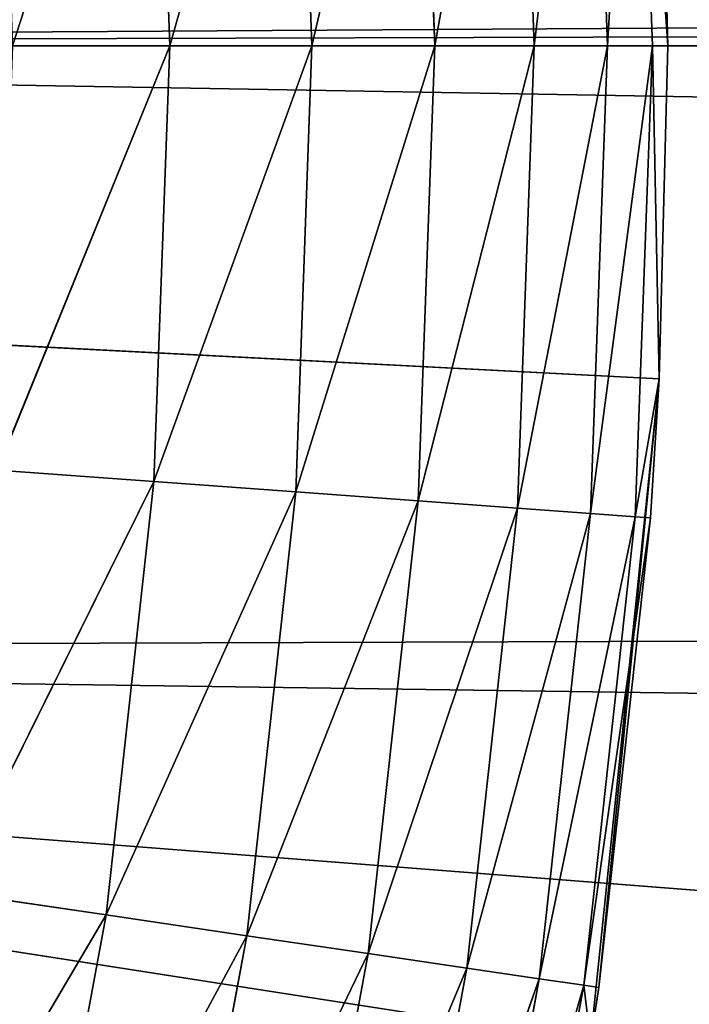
# Model space of a CAD drawing. Header units: centimetres. Extents: x 0.1 to 28.1, y 0.1 to 9.9.
# Tile 121 of 256: x 4.2293 to 4.2965, y 7.9114 to 8.0104. Entities that reach past the tile are written whole.
import ezdxf

# ---------------------------------------------------------------- set-up
doc = ezdxf.new("R2010")
doc.units = ezdxf.units.CM
doc.header["$LTSCALE"] = 2.54
doc.layers.get('0').update_dxf_attribs({"true_color": 0xff5454})

# ---------------------------------------------------------------- blocks, each defined once
blk = doc.blocks.new('P__ka na papier toaletowy COVUU.STL')
at = {"color": 0}
for p, q in [((24.315479, 8.127483, 22.05), (3.994371, 8.007776, 22.05)), ((24.315479, 8.127483, 22.05), (3.994371, 8.007776, 22.05)), ((24.299689, 8.068552, 22.05), (3.994371, 8.007776, 22.05)), ((24.299689, 8.068552, 22.05), (3.994371, 8.007776, 22.05)), ((4.28834, 8.007776, 22.584203), (4.291122, 8.055112, 22.567365)), ((4.28834, 8.007776, 22.584203), (4.291122, 8.055112, 22.567365)), ((4.292852, 8.007776, 22.567365), (4.291122, 8.055112, 22.567365)), ((4.292852, 8.007776, 22.567365), (4.291122, 8.055112, 22.567365)), ((4.294371, 8.007776, 22.55), (4.291122, 8.055112, 22.567365)), ((4.294371, 8.007776, 22.55), (4.291122, 8.055112, 22.567365)), ((4.270975, 8.007776, 22.614279), (4.279276, 8.054245, 22.6)), ((4.270975, 8.007776, 22.614279), (4.279276, 8.054245, 22.6)), ((4.280973, 8.007776, 22.6), (4.279276, 8.054245, 22.6)), ((4.280973, 8.007776, 22.6), (4.279276, 8.054245, 22.6)), ((4.280973, 8.007776, 22.6), (4.286622, 8.054783, 22.584203)), ((4.280973, 8.007776, 22.6), (4.286622, 8.054783, 22.584203)), ((4.28834, 8.007776, 22.584203), (4.286622, 8.054783, 22.584203)), ((4.28834, 8.007776, 22.584203), (4.286622, 8.054783, 22.584203)), ((4.25865, 8.007776, 22.626605), (4.269304, 8.053515, 22.614279)), ((4.25865, 8.007776, 22.626605), (4.269304, 8.053515, 22.614279)), ((4.270975, 8.007776, 22.614279), (4.269304, 8.053515, 22.614279)), ((4.270975, 8.007776, 22.614279), (4.269304, 8.053515, 22.614279)), ((4.244371, 8.007776, 22.636603), (4.257011, 8.052615, 22.626605)), ((4.244371, 8.007776, 22.636603), (4.257011, 8.052615, 22.626605)), ((4.25865, 8.007776, 22.626605), (4.257011, 8.052615, 22.626605)), ((4.25865, 8.007776, 22.626605), (4.257011, 8.052615, 22.626605)), ((4.228573, 8.007776, 22.64397), (4.24277, 8.051573, 22.636603)), ((4.228573, 8.007776, 22.64397), (4.24277, 8.051573, 22.636603)), ((4.244371, 8.007776, 22.636603), (4.24277, 8.051573, 22.636603)), ((4.244371, 8.007776, 22.636603), (4.24277, 8.051573, 22.636603)), ((4.294371, 8.007776, 22.15), (4.293509, 8.041237, 22.55)), ((4.293509, 8.041237, 22.55), (4.294371, 8.007776, 22.55)), ((4.294371, 8.007776, 22.15), (4.293509, 8.041237, 22.55)), ((4.294371, 8.007776, 22.15), (4.293509, 8.041237, 22.15)), ((4.294371, 8.007776, 22.15), (4.293509, 8.041237, 22.15)), ((4.293509, 8.041237, 22.55), (4.294371, 8.007776, 22.55)), ((4.293509, 7.974315, 22.15), (3.644371, 8.007776, 22.15)), ((3.644371, 8.007776, 22.15), (4.294371, 8.007776, 22.15)), ((3.644371, 8.007776, 22.15), (4.294371, 8.007776, 22.15)), ((4.286628, 7.907747, 22.15), (3.644371, 8.007776, 22.15)), ((4.293509, 7.974315, 22.15), (3.644371, 8.007776, 22.15)), ((4.286628, 7.907747, 22.15), (3.644371, 8.007776, 22.15)), ((24.294371, 8.007776, 22.05), (3.989054, 7.946999, 22.05)), ((24.294371, 8.007776, 22.05), (3.989054, 7.946999, 22.05)), ((3.994371, 8.007776, 22.05), (24.294371, 8.007776, 22.05)), ((3.994371, 8.007776, 22.05), (24.294371, 8.007776, 22.05)), ((3.994371, 8.007776, 22.15), (24.644371, 7.657776, 22.15)), ((3.994371, 8.007776, 22.15), (24.644371, 7.657776, 22.15)), ((4.227015, 7.965132, 22.64397), (4.244371, 8.007776, 22.636603)), ((4.227015, 7.965132, 22.64397), (4.244371, 8.007776, 22.636603)), ((4.244371, 8.007776, 22.636603), (4.228573, 8.007776, 22.64397)), ((4.244371, 8.007776, 22.636603), (4.228573, 8.007776, 22.64397)), ((4.24277, 7.963979, 22.636603), (4.244371, 8.007776, 22.636603)), ((4.24277, 7.963979, 22.636603), (4.244371, 8.007776, 22.636603)), ((4.24277, 7.963979, 22.636603), (4.25865, 8.007776, 22.626605)), ((4.24277, 7.963979, 22.636603), (4.25865, 8.007776, 22.626605)), ((4.25865, 8.007776, 22.626605), (4.244371, 8.007776, 22.636603)), ((4.25865, 8.007776, 22.626605), (4.244371, 8.007776, 22.636603)), ((4.257011, 7.962936, 22.626605), (4.25865, 8.007776, 22.626605)), ((4.257011, 7.962936, 22.626605), (4.25865, 8.007776, 22.626605)), ((4.257011, 7.962936, 22.626605), (4.270975, 8.007776, 22.614279)), ((4.257011, 7.962936, 22.626605), (4.270975, 8.007776, 22.614279)), ((4.270975, 8.007776, 22.614279), (4.25865, 8.007776, 22.626605)), ((4.270975, 8.007776, 22.614279), (4.25865, 8.007776, 22.626605)), ((4.269304, 7.962037, 22.614279), (4.270975, 8.007776, 22.614279)), ((4.269304, 7.962037, 22.614279), (4.270975, 8.007776, 22.614279)), ((4.269304, 7.962037, 22.614279), (4.280973, 8.007776, 22.6)), ((4.269304, 7.962037, 22.614279), (4.280973, 8.007776, 22.6)), ((4.280973, 8.007776, 22.6), (4.270975, 8.007776, 22.614279)), ((4.280973, 8.007776, 22.6), (4.270975, 8.007776, 22.614279)), ((4.279276, 7.961307, 22.6), (4.280973, 8.007776, 22.6)), ((4.279276, 7.961307, 22.6), (4.280973, 8.007776, 22.6)), ((4.279276, 7.961307, 22.6), (4.28834, 8.007776, 22.584203)), ((4.279276, 7.961307, 22.6), (4.28834, 8.007776, 22.584203)), ((4.28834, 8.007776, 22.584203), (4.280973, 8.007776, 22.6)), ((4.28834, 8.007776, 22.584203), (4.280973, 8.007776, 22.6)), ((4.292852, 8.007776, 22.567365), (4.286622, 7.960769, 22.584203)), ((4.286622, 7.960769, 22.584203), (4.28834, 8.007776, 22.584203)), ((4.286622, 7.960769, 22.584203), (4.28834, 8.007776, 22.584203)), ((4.292852, 8.007776, 22.567365), (4.286622, 7.960769, 22.584203)), ((4.292852, 8.007776, 22.567365), (4.28834, 8.007776, 22.584203)), ((4.292852, 8.007776, 22.567365), (4.28834, 8.007776, 22.584203)), ((4.291122, 7.96044, 22.567365), (4.292852, 8.007776, 22.567365)), ((4.291122, 7.96044, 22.567365), (4.292852, 8.007776, 22.567365)), ((4.293509, 7.974315, 22.55), (4.292852, 8.007776, 22.567365)), ((4.293509, 7.974315, 22.55), (4.292852, 8.007776, 22.567365)), ((4.294371, 8.007776, 22.55), (4.292852, 8.007776, 22.567365)), ((4.294371, 8.007776, 22.55), (4.292852, 8.007776, 22.567365)), ((4.293509, 7.974315, 22.15), (4.294371, 8.007776, 22.55)), ((4.294371, 8.007776, 22.55), (4.293509, 7.974315, 22.55)), ((4.293509, 7.974315, 22.15), (4.294371, 8.007776, 22.55)), ((4.293509, 7.974315, 22.15), (4.294371, 8.007776, 22.15)), ((4.293509, 7.974315, 22.15), (4.294371, 8.007776, 22.15)), ((4.294371, 8.007776, 22.55), (4.293509, 7.974315, 22.55)), ((4.294371, 8.007776, 22.15), (4.294371, 8.007776, 22.55)), ((4.294371, 8.007776, 22.15), (4.294371, 8.007776, 22.55)), ((4.286628, 7.907747, 22.15), (4.293509, 7.974315, 22.15)), ((4.286628, 7.907747, 22.15), (4.293509, 7.974315, 22.15)), ((4.287444, 7.913135, 22.55), (4.293509, 7.974315, 22.15)), ((4.287444, 7.913135, 22.55), (4.293509, 7.974315, 22.15)), ((4.293509, 7.974315, 22.55), (4.291122, 7.96044, 22.567365)), ((4.293509, 7.974315, 22.55), (4.291122, 7.96044, 22.567365)), ((4.293509, 7.974315, 22.55), (4.292637, 7.960329, 22.55)), ((4.292637, 7.960329, 22.55), (4.293509, 7.974315, 22.15)), ((4.292637, 7.960329, 22.55), (4.293509, 7.974315, 22.15)), ((4.293509, 7.974315, 22.55), (4.292637, 7.960329, 22.55)), ((4.293509, 7.974315, 22.15), (4.293509, 7.974315, 22.55)), ((4.293509, 7.974315, 22.15), (4.293509, 7.974315, 22.55)), ((4.24277, 7.963979, 22.636603), (4.227015, 7.965132, 22.64397)), ((4.24277, 7.963979, 22.636603), (4.227015, 7.965132, 22.64397)), ((4.222348, 7.922715, 22.64397), (4.24277, 7.963979, 22.636603)), ((4.222348, 7.922715, 22.64397), (4.24277, 7.963979, 22.636603)), ((4.237977, 7.920415, 22.636603), (4.24277, 7.963979, 22.636603)), ((4.237977, 7.920415, 22.636603), (4.24277, 7.963979, 22.636603)), ((4.257011, 7.962936, 22.626605), (4.24277, 7.963979, 22.636603)), ((4.257011, 7.962936, 22.626605), (4.24277, 7.963979, 22.636603)), ((4.237977, 7.920415, 22.636603), (4.257011, 7.962936, 22.626605)), ((4.237977, 7.920415, 22.636603), (4.257011, 7.962936, 22.626605)), ((4.252104, 7.918336, 22.626605), (4.257011, 7.962936, 22.626605)), ((4.252104, 7.918336, 22.626605), (4.257011, 7.962936, 22.626605)), ((4.269304, 7.962037, 22.614279), (4.257011, 7.962936, 22.626605)), ((4.269304, 7.962037, 22.614279), (4.257011, 7.962936, 22.626605)), ((4.252104, 7.918336, 22.626605), (4.269304, 7.962037, 22.614279)), ((4.252104, 7.918336, 22.626605), (4.269304, 7.962037, 22.614279)), ((4.264298, 7.916541, 22.614279), (4.269304, 7.962037, 22.614279)), ((4.264298, 7.916541, 22.614279), (4.269304, 7.962037, 22.614279)), ((4.279276, 7.961307, 22.6), (4.269304, 7.962037, 22.614279)), ((4.279276, 7.961307, 22.6), (4.269304, 7.962037, 22.614279)), ((4.264298, 7.916541, 22.614279), (4.279276, 7.961307, 22.6)), ((4.264298, 7.916541, 22.614279), (4.279276, 7.961307, 22.6)), ((4.27419, 7.915086, 22.6), (4.279276, 7.961307, 22.6)), ((4.27419, 7.915086, 22.6), (4.279276, 7.961307, 22.6)), ((4.286622, 7.960769, 22.584203), (4.279276, 7.961307, 22.6)), ((4.286622, 7.960769, 22.584203), (4.279276, 7.961307, 22.6)), ((4.286622, 7.960769, 22.584203), (4.27419, 7.915086, 22.6)), ((4.286622, 7.960769, 22.584203), (4.27419, 7.915086, 22.6)), ((4.286622, 7.960769, 22.584203), (4.281478, 7.914013, 22.584203)), ((4.286622, 7.960769, 22.584203), (4.281478, 7.914013, 22.584203)), ((4.291122, 7.96044, 22.567365), (4.281478, 7.914013, 22.584203)), ((4.291122, 7.96044, 22.567365), (4.281478, 7.914013, 22.584203)), ((4.285941, 7.913356, 22.567365), (4.291122, 7.96044, 22.567365)), ((4.285941, 7.913356, 22.567365), (4.291122, 7.96044, 22.567365)), ((4.292637, 7.960329, 22.55), (4.285941, 7.913356, 22.567365)), ((4.292637, 7.960329, 22.55), (4.285941, 7.913356, 22.567365)), ((4.286622, 7.960769, 22.584203), (4.291122, 7.96044, 22.567365)), ((4.286622, 7.960769, 22.584203), (4.291122, 7.96044, 22.567365)), ((4.292637, 7.960329, 22.55), (4.287444, 7.913135, 22.55)), ((4.292637, 7.960329, 22.55), (4.287444, 7.913135, 22.55)), ((4.292637, 7.960329, 22.55), (4.291122, 7.96044, 22.567365)), ((4.292637, 7.960329, 22.55), (4.291122, 7.96044, 22.567365)), ((3.989054, 7.946999, 22.15), (24.644371, 7.657776, 22.15)), ((3.989054, 7.946999, 22.15), (24.644371, 7.657776, 22.15)), ((3.989054, 7.946999, 22.15), (28.144373, 6.057776, 22.15)), ((3.989054, 7.946999, 22.15), (28.144373, 6.057776, 22.15)), ((4.237977, 7.920415, 22.636603), (4.222348, 7.922715, 22.64397)), ((4.237977, 7.920415, 22.636603), (4.222348, 7.922715, 22.64397)), ((4.214597, 7.880753, 22.64397), (4.237977, 7.920415, 22.636603)), ((4.214597, 7.880753, 22.64397), (4.237977, 7.920415, 22.636603)), ((4.230017, 7.877318, 22.636603), (4.237977, 7.920415, 22.636603)), ((4.230017, 7.877318, 22.636603), (4.237977, 7.920415, 22.636603)), ((4.252104, 7.918336, 22.626605), (4.237977, 7.920415, 22.636603)), ((4.252104, 7.918336, 22.626605), (4.237977, 7.920415, 22.636603)), ((4.230017, 7.877318, 22.636603), (4.252104, 7.918336, 22.626605)), ((4.230017, 7.877318, 22.636603), (4.252104, 7.918336, 22.626605)), ((4.243954, 7.874213, 22.626605), (4.252104, 7.918336, 22.626605)), ((4.243954, 7.874213, 22.626605), (4.252104, 7.918336, 22.626605)), ((4.264298, 7.916541, 22.614279), (4.252104, 7.918336, 22.626605)), ((4.264298, 7.916541, 22.614279), (4.252104, 7.918336, 22.626605)), ((4.243954, 7.874213, 22.626605), (4.264298, 7.916541, 22.614279)), ((4.243954, 7.874213, 22.626605), (4.264298, 7.916541, 22.614279)), ((4.255984, 7.871533, 22.614279), (4.264298, 7.916541, 22.614279)), ((4.255984, 7.871533, 22.614279), (4.264298, 7.916541, 22.614279)), ((4.27419, 7.915086, 22.6), (4.264298, 7.916541, 22.614279)), ((4.27419, 7.915086, 22.6), (4.264298, 7.916541, 22.614279)), ((4.27419, 7.915086, 22.6), (4.255984, 7.871533, 22.614279)), ((4.27419, 7.915086, 22.6), (4.255984, 7.871533, 22.614279)), ((4.27419, 7.915086, 22.6), (4.265744, 7.86936, 22.6)), ((4.27419, 7.915086, 22.6), (4.265744, 7.86936, 22.6)), ((4.27419, 7.915086, 22.6), (4.281478, 7.914013, 22.584203)), ((4.27419, 7.915086, 22.6), (4.281478, 7.914013, 22.584203)), ((4.281478, 7.914013, 22.584203), (4.265744, 7.86936, 22.6)), ((4.281478, 7.914013, 22.584203), (4.265744, 7.86936, 22.6)), ((4.281478, 7.914013, 22.584203), (4.272934, 7.867757, 22.584203)), ((4.281478, 7.914013, 22.584203), (4.272934, 7.867757, 22.584203)), ((4.285941, 7.913356, 22.567365), (4.272934, 7.867757, 22.584203)), ((4.285941, 7.913356, 22.567365), (4.272934, 7.867757, 22.584203)), ((4.285941, 7.913356, 22.567365), (4.277338, 7.866776, 22.567365)), ((4.285941, 7.913356, 22.567365), (4.277338, 7.866776, 22.567365)), ((4.281478, 7.914013, 22.584203), (4.285941, 7.913356, 22.567365)), ((4.281478, 7.914013, 22.584203), (4.285941, 7.913356, 22.567365)), ((4.287444, 7.913135, 22.55), (4.285941, 7.913356, 22.567365)), ((4.285941, 7.913356, 22.567365), (4.286628, 7.907747, 22.55)), ((4.287444, 7.913135, 22.55), (4.286628, 7.907747, 22.15)), ((4.287444, 7.913135, 22.55), (4.286628, 7.907747, 22.15)), ((4.287444, 7.913135, 22.55), (4.286628, 7.907747, 22.55))]:
    blk.add_line(p, q, dxfattribs=at)
mesh = blk.add_polyface(dxfattribs=at)
corners = [(27.644373, 0.057776, 34.05), (0.644371, 9.857776, 34.05), (27.644373, 9.857776, 34.05)]
mesh.append_faces([[corners[k] for k in face] for face in [(0, 1, 2)]], dxfattribs={"color": 0})
mesh = blk.add_polyface(dxfattribs=at)
corners = [(27.644373, 0.057776, 34.05), (0.644371, 0.057776, 34.05), (0.644371, 9.857776, 34.05)]
mesh.append_faces([[corners[k] for k in face] for face in [(0, 1, 2)]], dxfattribs={"color": 0})
mesh = blk.add_polyface(dxfattribs=at)
corners = [(27.644373, 9.857776, 34.25), (0.644371, 0.057776, 34.25), (27.644373, 0.057776, 34.25)]
mesh.append_faces([[corners[k] for k in face] for face in [(0, 1, 2)]], dxfattribs={"color": 0})
mesh = blk.add_polyface(dxfattribs=at)
corners = [(27.644373, 9.857776, 34.25), (0.644371, 9.857776, 34.25), (0.644371, 0.057776, 34.25)]
mesh.append_faces([[corners[k] for k in face] for face in [(0, 1, 2)]], dxfattribs={"color": 0})
mesh = blk.add_polyface(dxfattribs=at)
corners = [(24.315479, 7.888069, 22.15), (24.299689, 7.946999, 22.15), (3.644371, 8.357776, 22.15)]
mesh.append_faces([[corners[k] for k in face] for face in [(0, 1, 2)]], dxfattribs={"color": 0})
mesh = blk.add_polyface(dxfattribs=at)
corners = [(24.315479, 7.888069, 22.15), (3.644371, 8.357776, 22.15), (3.705148, 8.352458, 22.15)]
mesh.append_faces([[corners[k] for k in face] for face in [(0, 1, 2)]], dxfattribs={"color": 0})
mesh = blk.add_polyface(dxfattribs=at)
corners = [(24.299689, 7.946999, 22.15), (24.294371, 8.007776, 22.15), (3.644371, 8.357776, 22.15)]
mesh.append_faces([[corners[k] for k in face] for face in [(0, 1, 2)]], dxfattribs={"color": 0})
mesh = blk.add_polyface(dxfattribs=at)
corners = [(24.299689, 8.068552, 22.15), (3.644371, 8.357776, 22.15), (24.294371, 8.007776, 22.15)]
mesh.append_faces([[corners[k] for k in face] for face in [(0, 1, 2)]], dxfattribs={"color": 0})
mesh = blk.add_polyface(dxfattribs=at)
corners = [(24.315479, 7.888069, 22.15), (3.705148, 8.352458, 22.15), (3.764079, 8.336668, 22.15)]
mesh.append_faces([[corners[k] for k in face] for face in [(0, 1, 2)]], dxfattribs={"color": 0})
mesh = blk.add_polyface(dxfattribs=at)
corners = [(24.315479, 7.888069, 22.15), (3.764079, 8.336668, 22.15), (3.819371, 8.310885, 22.15)]
mesh.append_faces([[corners[k] for k in face] for face in [(0, 1, 2)]], dxfattribs={"color": 0})
mesh = blk.add_polyface(dxfattribs=at)
corners = [(24.315479, 7.888069, 22.15), (3.819371, 8.310885, 22.15), (3.869347, 8.275891, 22.15)]
mesh.append_faces([[corners[k] for k in face] for face in [(0, 1, 2)]], dxfattribs={"color": 0})
mesh = blk.add_polyface(dxfattribs=at)
corners = [(4.252587, 8.237064, 22.15), (3.644371, 8.007776, 22.15), (4.225788, 8.298387, 22.15)]
mesh.append_faces([[corners[k] for k in face] for face in [(0, 1, 2)]], dxfattribs={"color": 0})
mesh = blk.add_polyface(dxfattribs=at)
corners = [(24.315479, 7.888069, 22.15), (3.869347, 8.275891, 22.15), (3.912487, 8.232751, 22.15)]
mesh.append_faces([[corners[k] for k in face] for face in [(0, 1, 2)]], dxfattribs={"color": 0})
mesh = blk.add_polyface(dxfattribs=at)
corners = [(4.272939, 8.173312, 22.15), (3.644371, 8.007776, 22.15), (4.252587, 8.237064, 22.15)]
mesh.append_faces([[corners[k] for k in face] for face in [(0, 1, 2)]], dxfattribs={"color": 0})
mesh = blk.add_polyface(dxfattribs=at)
corners = [(24.315479, 7.888069, 22.15), (3.912487, 8.232751, 22.15), (3.94748, 8.182776, 22.15)]
mesh.append_faces([[corners[k] for k in face] for face in [(0, 1, 2)]], dxfattribs={"color": 0})
mesh = blk.add_polyface(dxfattribs=at)
corners = [(24.315479, 7.888069, 22.15), (3.94748, 8.182776, 22.15), (3.973263, 8.127483, 22.15)]
mesh.append_faces([[corners[k] for k in face] for face in [(0, 1, 2)]], dxfattribs={"color": 0})
mesh = blk.add_polyface(dxfattribs=at)
corners = [(4.286628, 8.107805, 22.15), (3.644371, 8.007776, 22.15), (4.272939, 8.173312, 22.15)]
mesh.append_faces([[corners[k] for k in face] for face in [(0, 1, 2)]], dxfattribs={"color": 0})
mesh = blk.add_polyface(dxfattribs=at)
corners = [(24.419395, 7.739661, 22.15), (24.376256, 7.7828, 22.15), (3.973263, 8.127483, 22.15)]
mesh.append_faces([[corners[k] for k in face] for face in [(0, 1, 2)]], dxfattribs={"color": 0})
mesh = blk.add_polyface(dxfattribs=at)
corners = [(24.469371, 7.704667, 22.15), (24.419395, 7.739661, 22.15), (3.973263, 8.127483, 22.15)]
mesh.append_faces([[corners[k] for k in face] for face in [(0, 1, 2)]], dxfattribs={"color": 0})
mesh = blk.add_polyface(dxfattribs=at)
corners = [(24.341263, 7.832776, 22.15), (24.315479, 7.888069, 22.15), (3.973263, 8.127483, 22.15)]
mesh.append_faces([[corners[k] for k in face] for face in [(0, 1, 2)]], dxfattribs={"color": 0})
mesh = blk.add_polyface(dxfattribs=at)
corners = [(24.376256, 7.7828, 22.15), (24.341263, 7.832776, 22.15), (3.973263, 8.127483, 22.15)]
mesh.append_faces([[corners[k] for k in face] for face in [(0, 1, 2)]], dxfattribs={"color": 0})
mesh = blk.add_polyface(dxfattribs=at)
corners = [(24.583594, 7.663093, 22.15), (3.973263, 8.127483, 22.15), (3.989054, 8.068552, 22.15)]
mesh.append_faces([[corners[k] for k in face] for face in [(0, 1, 2)]], dxfattribs={"color": 0})
mesh = blk.add_polyface(dxfattribs=at)
corners = [(24.583594, 7.663093, 22.15), (24.524664, 7.678883, 22.15), (3.973263, 8.127483, 22.15)]
mesh.append_faces([[corners[k] for k in face] for face in [(0, 1, 2)]], dxfattribs={"color": 0})
mesh = blk.add_polyface(dxfattribs=at)
corners = [(24.524664, 7.678883, 22.15), (24.469371, 7.704667, 22.15), (3.973263, 8.127483, 22.15)]
mesh.append_faces([[corners[k] for k in face] for face in [(0, 1, 2)]], dxfattribs={"color": 0})
mesh = blk.add_polyface(dxfattribs=at)
corners = [(24.315479, 8.127483, 22.05), (3.994371, 8.007776, 22.05), (3.989054, 8.068552, 22.05)]
mesh.append_faces([[corners[k] for k in face] for face in [(0, 1, 2)]], dxfattribs={"color": 0})
mesh = blk.add_polyface(dxfattribs=at)
corners = [(24.315479, 8.127483, 22.05), (24.299689, 8.068552, 22.05), (3.994371, 8.007776, 22.05)]
mesh.append_faces([[corners[k] for k in face] for face in [(0, 1, 2)]], dxfattribs={"color": 0})
mesh = blk.add_polyface(dxfattribs=at)
corners = [(4.293509, 8.041237, 22.15), (3.644371, 8.007776, 22.15), (4.286628, 8.107805, 22.15)]
mesh.append_faces([[corners[k] for k in face] for face in [(0, 1, 2)]], dxfattribs={"color": 0})
mesh = blk.add_polyface(dxfattribs=at)
corners = [(24.644371, 7.657776, 22.15), (24.583594, 7.663093, 22.15), (3.989054, 8.068552, 22.15)]
mesh.append_faces([[corners[k] for k in face] for face in [(0, 1, 2)]], dxfattribs={"color": 0})
mesh = blk.add_polyface(dxfattribs=at)
corners = [(24.644371, 7.657776, 22.15), (3.989054, 8.068552, 22.15), (3.994371, 8.007776, 22.15)]
mesh.append_faces([[corners[k] for k in face] for face in [(0, 1, 2)]], dxfattribs={"color": 0})
mesh = blk.add_polyface(dxfattribs=at)
corners = [(24.299689, 8.068552, 22.05), (24.294371, 8.007776, 22.05), (3.994371, 8.007776, 22.05)]
mesh.append_faces([[corners[k] for k in face] for face in [(0, 1, 2)]], dxfattribs={"color": 0})
mesh = blk.add_polyface(dxfattribs=at)
corners = [(4.291122, 8.055112, 22.567365), (4.286622, 8.054783, 22.584203), (4.28834, 8.007776, 22.584203)]
mesh.append_faces([[corners[k] for k in face] for face in [(0, 1, 2)]], dxfattribs={"color": 0})
mesh = blk.add_polyface(dxfattribs=at)
corners = [(4.291122, 8.055112, 22.567365), (4.28834, 8.007776, 22.584203), (4.292852, 8.007776, 22.567365)]
mesh.append_faces([[corners[k] for k in face] for face in [(0, 1, 2)]], dxfattribs={"color": 0})
mesh = blk.add_polyface(dxfattribs=at)
corners = [(4.291122, 8.055112, 22.567365), (4.292852, 8.007776, 22.567365), (4.294371, 8.007776, 22.55)]
mesh.append_faces([[corners[k] for k in face] for face in [(0, 1, 2)]], dxfattribs={"color": 0})
mesh = blk.add_polyface(dxfattribs=at)
corners = [(4.291122, 8.055112, 22.567365), (4.294371, 8.007776, 22.55), (4.293509, 8.041237, 22.55)]
mesh.append_faces([[corners[k] for k in face] for face in [(0, 1, 2)]], dxfattribs={"color": 0})
mesh = blk.add_polyface(dxfattribs=at)
corners = [(4.279276, 8.054245, 22.6), (4.269304, 8.053515, 22.614279), (4.270975, 8.007776, 22.614279)]
mesh.append_faces([[corners[k] for k in face] for face in [(0, 1, 2)]], dxfattribs={"color": 0})
mesh = blk.add_polyface(dxfattribs=at)
corners = [(4.279276, 8.054245, 22.6), (4.270975, 8.007776, 22.614279), (4.280973, 8.007776, 22.6)]
mesh.append_faces([[corners[k] for k in face] for face in [(0, 1, 2)]], dxfattribs={"color": 0})
mesh = blk.add_polyface(dxfattribs=at)
corners = [(4.286622, 8.054783, 22.584203), (4.279276, 8.054245, 22.6), (4.280973, 8.007776, 22.6)]
mesh.append_faces([[corners[k] for k in face] for face in [(0, 1, 2)]], dxfattribs={"color": 0})
mesh = blk.add_polyface(dxfattribs=at)
corners = [(4.286622, 8.054783, 22.584203), (4.280973, 8.007776, 22.6), (4.28834, 8.007776, 22.584203)]
mesh.append_faces([[corners[k] for k in face] for face in [(0, 1, 2)]], dxfattribs={"color": 0})
mesh = blk.add_polyface(dxfattribs=at)
corners = [(4.269304, 8.053515, 22.614279), (4.257011, 8.052615, 22.626605), (4.25865, 8.007776, 22.626605)]
mesh.append_faces([[corners[k] for k in face] for face in [(0, 1, 2)]], dxfattribs={"color": 0})
mesh = blk.add_polyface(dxfattribs=at)
corners = [(4.269304, 8.053515, 22.614279), (4.25865, 8.007776, 22.626605), (4.270975, 8.007776, 22.614279)]
mesh.append_faces([[corners[k] for k in face] for face in [(0, 1, 2)]], dxfattribs={"color": 0})
mesh = blk.add_polyface(dxfattribs=at)
corners = [(4.257011, 8.052615, 22.626605), (4.24277, 8.051573, 22.636603), (4.244371, 8.007776, 22.636603)]
mesh.append_faces([[corners[k] for k in face] for face in [(0, 1, 2)]], dxfattribs={"color": 0})
mesh = blk.add_polyface(dxfattribs=at)
corners = [(4.25865, 8.007776, 22.626605), (4.257011, 8.052615, 22.626605), (4.244371, 8.007776, 22.636603)]
mesh.append_faces([[corners[k] for k in face] for face in [(0, 1, 2)]], dxfattribs={"color": 0})
mesh = blk.add_polyface(dxfattribs=at)
corners = [(4.24277, 8.051573, 22.636603), (4.227015, 8.05042, 22.64397), (4.228573, 8.007776, 22.64397)]
mesh.append_faces([[corners[k] for k in face] for face in [(0, 1, 2)]], dxfattribs={"color": 0})
mesh = blk.add_polyface(dxfattribs=at)
corners = [(4.244371, 8.007776, 22.636603), (4.24277, 8.051573, 22.636603), (4.228573, 8.007776, 22.64397)]
mesh.append_faces([[corners[k] for k in face] for face in [(0, 1, 2)]], dxfattribs={"color": 0})
mesh = blk.add_polyface(dxfattribs=at)
corners = [(4.294371, 8.007776, 22.15), (3.644371, 8.007776, 22.15), (4.293509, 8.041237, 22.15)]
mesh.append_faces([[corners[k] for k in face] for face in [(0, 1, 2)]], dxfattribs={"color": 0})
mesh = blk.add_polyface(dxfattribs=at)
corners = [(4.293509, 8.041237, 22.55), (4.294371, 8.007776, 22.55), (4.294371, 8.007776, 22.15)]
mesh.append_faces([[corners[k] for k in face] for face in [(0, 1, 2)]], dxfattribs={"color": 0})
mesh = blk.add_polyface(dxfattribs=at)
corners = [(4.293509, 8.041237, 22.55), (4.294371, 8.007776, 22.15), (4.293509, 8.041237, 22.15)]
mesh.append_faces([[corners[k] for k in face] for face in [(0, 1, 2)]], dxfattribs={"color": 0})
mesh = blk.add_polyface(dxfattribs=at)
corners = [(4.294371, 8.007776, 22.15), (4.293509, 7.974315, 22.15), (3.644371, 8.007776, 22.15)]
mesh.append_faces([[corners[k] for k in face] for face in [(0, 1, 2)]], dxfattribs={"color": 0})
mesh = blk.add_polyface(dxfattribs=at)
corners = [(4.252587, 7.778487, 22.15), (4.225788, 7.717165, 22.15), (3.644371, 8.007776, 22.15)]
mesh.append_faces([[corners[k] for k in face] for face in [(0, 1, 2)]], dxfattribs={"color": 0})
mesh = blk.add_polyface(dxfattribs=at)
corners = [(4.293509, 7.974315, 22.15), (4.286628, 7.907747, 22.15), (3.644371, 8.007776, 22.15)]
mesh.append_faces([[corners[k] for k in face] for face in [(0, 1, 2)]], dxfattribs={"color": 0})
mesh = blk.add_polyface(dxfattribs=at)
corners = [(4.286628, 7.907747, 22.15), (4.272939, 7.842239, 22.15), (3.644371, 8.007776, 22.15)]
mesh.append_faces([[corners[k] for k in face] for face in [(0, 1, 2)]], dxfattribs={"color": 0})
mesh = blk.add_polyface(dxfattribs=at)
corners = [(4.272939, 7.842239, 22.15), (4.252587, 7.778487, 22.15), (3.644371, 8.007776, 22.15)]
mesh.append_faces([[corners[k] for k in face] for face in [(0, 1, 2)]], dxfattribs={"color": 0})
mesh = blk.add_polyface(dxfattribs=at)
corners = [(24.294371, 8.007776, 22.05), (3.973263, 7.888069, 22.05), (3.989054, 7.946999, 22.05)]
mesh.append_faces([[corners[k] for k in face] for face in [(0, 1, 2)]], dxfattribs={"color": 0})
mesh = blk.add_polyface(dxfattribs=at)
corners = [(24.299689, 7.946999, 22.05), (3.973263, 7.888069, 22.05), (24.294371, 8.007776, 22.05)]
mesh.append_faces([[corners[k] for k in face] for face in [(0, 1, 2)]], dxfattribs={"color": 0})
mesh = blk.add_polyface(dxfattribs=at)
corners = [(24.294371, 8.007776, 22.05), (3.989054, 7.946999, 22.05), (3.994371, 8.007776, 22.05)]
mesh.append_faces([[corners[k] for k in face] for face in [(0, 1, 2)]], dxfattribs={"color": 0})
mesh = blk.add_polyface(dxfattribs=at)
corners = [(24.644371, 7.657776, 22.15), (3.994371, 8.007776, 22.15), (3.989054, 7.946999, 22.15)]
mesh.append_faces([[corners[k] for k in face] for face in [(0, 1, 2)]], dxfattribs={"color": 0})
mesh = blk.add_polyface(dxfattribs=at)
corners = [(4.244371, 8.007776, 22.636603), (4.228573, 8.007776, 22.64397), (4.227015, 7.965132, 22.64397)]
mesh.append_faces([[corners[k] for k in face] for face in [(0, 1, 2)]], dxfattribs={"color": 0})
mesh = blk.add_polyface(dxfattribs=at)
corners = [(4.244371, 8.007776, 22.636603), (4.227015, 7.965132, 22.64397), (4.24277, 7.963979, 22.636603)]
mesh.append_faces([[corners[k] for k in face] for face in [(0, 1, 2)]], dxfattribs={"color": 0})
mesh = blk.add_polyface(dxfattribs=at)
corners = [(4.25865, 8.007776, 22.626605), (4.244371, 8.007776, 22.636603), (4.24277, 7.963979, 22.636603)]
mesh.append_faces([[corners[k] for k in face] for face in [(0, 1, 2)]], dxfattribs={"color": 0})
mesh = blk.add_polyface(dxfattribs=at)
corners = [(4.25865, 8.007776, 22.626605), (4.24277, 7.963979, 22.636603), (4.257011, 7.962936, 22.626605)]
mesh.append_faces([[corners[k] for k in face] for face in [(0, 1, 2)]], dxfattribs={"color": 0})
mesh = blk.add_polyface(dxfattribs=at)
corners = [(4.25865, 8.007776, 22.626605), (4.257011, 7.962936, 22.626605), (4.270975, 8.007776, 22.614279)]
mesh.append_faces([[corners[k] for k in face] for face in [(0, 1, 2)]], dxfattribs={"color": 0})
mesh = blk.add_polyface(dxfattribs=at)
corners = [(4.270975, 8.007776, 22.614279), (4.257011, 7.962936, 22.626605), (4.269304, 7.962037, 22.614279)]
mesh.append_faces([[corners[k] for k in face] for face in [(0, 1, 2)]], dxfattribs={"color": 0})
mesh = blk.add_polyface(dxfattribs=at)
corners = [(4.270975, 8.007776, 22.614279), (4.269304, 7.962037, 22.614279), (4.280973, 8.007776, 22.6)]
mesh.append_faces([[corners[k] for k in face] for face in [(0, 1, 2)]], dxfattribs={"color": 0})
mesh = blk.add_polyface(dxfattribs=at)
corners = [(4.280973, 8.007776, 22.6), (4.269304, 7.962037, 22.614279), (4.279276, 7.961307, 22.6)]
mesh.append_faces([[corners[k] for k in face] for face in [(0, 1, 2)]], dxfattribs={"color": 0})
mesh = blk.add_polyface(dxfattribs=at)
corners = [(4.280973, 8.007776, 22.6), (4.279276, 7.961307, 22.6), (4.28834, 8.007776, 22.584203)]
mesh.append_faces([[corners[k] for k in face] for face in [(0, 1, 2)]], dxfattribs={"color": 0})
mesh = blk.add_polyface(dxfattribs=at)
corners = [(4.28834, 8.007776, 22.584203), (4.279276, 7.961307, 22.6), (4.286622, 7.960769, 22.584203)]
mesh.append_faces([[corners[k] for k in face] for face in [(0, 1, 2)]], dxfattribs={"color": 0})
mesh = blk.add_polyface(dxfattribs=at)
corners = [(4.292852, 8.007776, 22.567365), (4.286622, 7.960769, 22.584203), (4.291122, 7.96044, 22.567365)]
mesh.append_faces([[corners[k] for k in face] for face in [(0, 1, 2)]], dxfattribs={"color": 0})
mesh = blk.add_polyface(dxfattribs=at)
corners = [(4.28834, 8.007776, 22.584203), (4.286622, 7.960769, 22.584203), (4.292852, 8.007776, 22.567365)]
mesh.append_faces([[corners[k] for k in face] for face in [(0, 1, 2)]], dxfattribs={"color": 0})
mesh = blk.add_polyface(dxfattribs=at)
corners = [(4.292852, 8.007776, 22.567365), (4.291122, 7.96044, 22.567365), (4.293509, 7.974315, 22.55)]
mesh.append_faces([[corners[k] for k in face] for face in [(0, 1, 2)]], dxfattribs={"color": 0})
mesh = blk.add_polyface(dxfattribs=at)
corners = [(4.292852, 8.007776, 22.567365), (4.293509, 7.974315, 22.55), (4.294371, 8.007776, 22.55)]
mesh.append_faces([[corners[k] for k in face] for face in [(0, 1, 2)]], dxfattribs={"color": 0})
mesh = blk.add_polyface(dxfattribs=at)
corners = [(4.294371, 8.007776, 22.55), (4.293509, 7.974315, 22.55), (4.293509, 7.974315, 22.15)]
mesh.append_faces([[corners[k] for k in face] for face in [(0, 1, 2)]], dxfattribs={"color": 0})
mesh = blk.add_polyface(dxfattribs=at)
corners = [(4.294371, 8.007776, 22.55), (4.293509, 7.974315, 22.15), (4.294371, 8.007776, 22.15)]
mesh.append_faces([[corners[k] for k in face] for face in [(0, 1, 2)]], dxfattribs={"color": 0})
mesh = blk.add_polyface(dxfattribs=at)
corners = [(4.293509, 7.974315, 22.15), (4.287444, 7.913135, 22.55), (4.286628, 7.907747, 22.15)]
mesh.append_faces([[corners[k] for k in face] for face in [(0, 1, 2)]], dxfattribs={"color": 0})
mesh = blk.add_polyface(dxfattribs=at)
corners = [(4.293509, 7.974315, 22.15), (4.292637, 7.960329, 22.55), (4.287444, 7.913135, 22.55)]
mesh.append_faces([[corners[k] for k in face] for face in [(0, 1, 2)]], dxfattribs={"color": 0})
mesh = blk.add_polyface(dxfattribs=at)
corners = [(4.293509, 7.974315, 22.55), (4.291122, 7.96044, 22.567365), (4.292637, 7.960329, 22.55)]
mesh.append_faces([[corners[k] for k in face] for face in [(0, 1, 2)]], dxfattribs={"color": 0})
mesh = blk.add_polyface(dxfattribs=at)
corners = [(4.293509, 7.974315, 22.55), (4.292637, 7.960329, 22.55), (4.293509, 7.974315, 22.15)]
mesh.append_faces([[corners[k] for k in face] for face in [(0, 1, 2)]], dxfattribs={"color": 0})
mesh = blk.add_polyface(dxfattribs=at)
corners = [(4.24277, 7.963979, 22.636603), (4.227015, 7.965132, 22.64397), (4.222348, 7.922715, 22.64397)]
mesh.append_faces([[corners[k] for k in face] for face in [(0, 1, 2)]], dxfattribs={"color": 0})
mesh = blk.add_polyface(dxfattribs=at)
corners = [(4.24277, 7.963979, 22.636603), (4.222348, 7.922715, 22.64397), (4.237977, 7.920415, 22.636603)]
mesh.append_faces([[corners[k] for k in face] for face in [(0, 1, 2)]], dxfattribs={"color": 0})
mesh = blk.add_polyface(dxfattribs=at)
corners = [(4.257011, 7.962936, 22.626605), (4.24277, 7.963979, 22.636603), (4.237977, 7.920415, 22.636603)]
mesh.append_faces([[corners[k] for k in face] for face in [(0, 1, 2)]], dxfattribs={"color": 0})
mesh = blk.add_polyface(dxfattribs=at)
corners = [(4.257011, 7.962936, 22.626605), (4.237977, 7.920415, 22.636603), (4.252104, 7.918336, 22.626605)]
mesh.append_faces([[corners[k] for k in face] for face in [(0, 1, 2)]], dxfattribs={"color": 0})
mesh = blk.add_polyface(dxfattribs=at)
corners = [(4.269304, 7.962037, 22.614279), (4.257011, 7.962936, 22.626605), (4.252104, 7.918336, 22.626605)]
mesh.append_faces([[corners[k] for k in face] for face in [(0, 1, 2)]], dxfattribs={"color": 0})
mesh = blk.add_polyface(dxfattribs=at)
corners = [(4.269304, 7.962037, 22.614279), (4.252104, 7.918336, 22.626605), (4.264298, 7.916541, 22.614279)]
mesh.append_faces([[corners[k] for k in face] for face in [(0, 1, 2)]], dxfattribs={"color": 0})
mesh = blk.add_polyface(dxfattribs=at)
corners = [(4.269304, 7.962037, 22.614279), (4.264298, 7.916541, 22.614279), (4.279276, 7.961307, 22.6)]
mesh.append_faces([[corners[k] for k in face] for face in [(0, 1, 2)]], dxfattribs={"color": 0})
mesh = blk.add_polyface(dxfattribs=at)
corners = [(4.279276, 7.961307, 22.6), (4.264298, 7.916541, 22.614279), (4.27419, 7.915086, 22.6)]
mesh.append_faces([[corners[k] for k in face] for face in [(0, 1, 2)]], dxfattribs={"color": 0})
mesh = blk.add_polyface(dxfattribs=at)
corners = [(4.279276, 7.961307, 22.6), (4.27419, 7.915086, 22.6), (4.286622, 7.960769, 22.584203)]
mesh.append_faces([[corners[k] for k in face] for face in [(0, 1, 2)]], dxfattribs={"color": 0})
mesh = blk.add_polyface(dxfattribs=at)
corners = [(4.286622, 7.960769, 22.584203), (4.27419, 7.915086, 22.6), (4.281478, 7.914013, 22.584203)]
mesh.append_faces([[corners[k] for k in face] for face in [(0, 1, 2)]], dxfattribs={"color": 0})
mesh = blk.add_polyface(dxfattribs=at)
corners = [(4.286622, 7.960769, 22.584203), (4.281478, 7.914013, 22.584203), (4.291122, 7.96044, 22.567365)]
mesh.append_faces([[corners[k] for k in face] for face in [(0, 1, 2)]], dxfattribs={"color": 0})
mesh = blk.add_polyface(dxfattribs=at)
corners = [(4.291122, 7.96044, 22.567365), (4.281478, 7.914013, 22.584203), (4.285941, 7.913356, 22.567365)]
mesh.append_faces([[corners[k] for k in face] for face in [(0, 1, 2)]], dxfattribs={"color": 0})
mesh = blk.add_polyface(dxfattribs=at)
corners = [(4.291122, 7.96044, 22.567365), (4.285941, 7.913356, 22.567365), (4.292637, 7.960329, 22.55)]
mesh.append_faces([[corners[k] for k in face] for face in [(0, 1, 2)]], dxfattribs={"color": 0})
mesh = blk.add_polyface(dxfattribs=at)
corners = [(4.292637, 7.960329, 22.55), (4.285941, 7.913356, 22.567365), (4.287444, 7.913135, 22.55)]
mesh.append_faces([[corners[k] for k in face] for face in [(0, 1, 2)]], dxfattribs={"color": 0})
mesh = blk.add_polyface(dxfattribs=at)
corners = [(24.315479, 7.888069, 22.05), (3.973263, 7.888069, 22.05), (24.299689, 7.946999, 22.05)]
mesh.append_faces([[corners[k] for k in face] for face in [(0, 1, 2)]], dxfattribs={"color": 0})
mesh = blk.add_polyface(dxfattribs=at)
corners = [(28.144373, 6.057776, 22.15), (3.989054, 7.946999, 22.15), (3.973263, 7.888069, 22.15)]
mesh.append_faces([[corners[k] for k in face] for face in [(0, 1, 2)]], dxfattribs={"color": 0})
mesh = blk.add_polyface(dxfattribs=at)
corners = [(28.144373, 6.057776, 22.15), (24.644371, 7.657776, 22.15), (3.989054, 7.946999, 22.15)]
mesh.append_faces([[corners[k] for k in face] for face in [(0, 1, 2)]], dxfattribs={"color": 0})
mesh = blk.add_polyface(dxfattribs=at)
corners = [(4.237977, 7.920415, 22.636603), (4.222348, 7.922715, 22.64397), (4.214597, 7.880753, 22.64397)]
mesh.append_faces([[corners[k] for k in face] for face in [(0, 1, 2)]], dxfattribs={"color": 0})
mesh = blk.add_polyface(dxfattribs=at)
corners = [(4.237977, 7.920415, 22.636603), (4.214597, 7.880753, 22.64397), (4.230017, 7.877318, 22.636603)]
mesh.append_faces([[corners[k] for k in face] for face in [(0, 1, 2)]], dxfattribs={"color": 0})
mesh = blk.add_polyface(dxfattribs=at)
corners = [(4.252104, 7.918336, 22.626605), (4.237977, 7.920415, 22.636603), (4.230017, 7.877318, 22.636603)]
mesh.append_faces([[corners[k] for k in face] for face in [(0, 1, 2)]], dxfattribs={"color": 0})
mesh = blk.add_polyface(dxfattribs=at)
corners = [(4.252104, 7.918336, 22.626605), (4.230017, 7.877318, 22.636603), (4.243954, 7.874213, 22.626605)]
mesh.append_faces([[corners[k] for k in face] for face in [(0, 1, 2)]], dxfattribs={"color": 0})
mesh = blk.add_polyface(dxfattribs=at)
corners = [(4.264298, 7.916541, 22.614279), (4.252104, 7.918336, 22.626605), (4.243954, 7.874213, 22.626605)]
mesh.append_faces([[corners[k] for k in face] for face in [(0, 1, 2)]], dxfattribs={"color": 0})
mesh = blk.add_polyface(dxfattribs=at)
corners = [(4.264298, 7.916541, 22.614279), (4.243954, 7.874213, 22.626605), (4.255984, 7.871533, 22.614279)]
mesh.append_faces([[corners[k] for k in face] for face in [(0, 1, 2)]], dxfattribs={"color": 0})
mesh = blk.add_polyface(dxfattribs=at)
corners = [(4.264298, 7.916541, 22.614279), (4.255984, 7.871533, 22.614279), (4.27419, 7.915086, 22.6)]
mesh.append_faces([[corners[k] for k in face] for face in [(0, 1, 2)]], dxfattribs={"color": 0})
mesh = blk.add_polyface(dxfattribs=at)
corners = [(4.27419, 7.915086, 22.6), (4.255984, 7.871533, 22.614279), (4.265744, 7.86936, 22.6)]
mesh.append_faces([[corners[k] for k in face] for face in [(0, 1, 2)]], dxfattribs={"color": 0})
mesh = blk.add_polyface(dxfattribs=at)
corners = [(4.27419, 7.915086, 22.6), (4.265744, 7.86936, 22.6), (4.281478, 7.914013, 22.584203)]
mesh.append_faces([[corners[k] for k in face] for face in [(0, 1, 2)]], dxfattribs={"color": 0})
mesh = blk.add_polyface(dxfattribs=at)
corners = [(4.281478, 7.914013, 22.584203), (4.265744, 7.86936, 22.6), (4.272934, 7.867757, 22.584203)]
mesh.append_faces([[corners[k] for k in face] for face in [(0, 1, 2)]], dxfattribs={"color": 0})
mesh = blk.add_polyface(dxfattribs=at)
corners = [(4.281478, 7.914013, 22.584203), (4.272934, 7.867757, 22.584203), (4.285941, 7.913356, 22.567365)]
mesh.append_faces([[corners[k] for k in face] for face in [(0, 1, 2)]], dxfattribs={"color": 0})
mesh = blk.add_polyface(dxfattribs=at)
corners = [(4.285941, 7.913356, 22.567365), (4.272934, 7.867757, 22.584203), (4.277338, 7.866776, 22.567365)]
mesh.append_faces([[corners[k] for k in face] for face in [(0, 1, 2)]], dxfattribs={"color": 0})
mesh = blk.add_polyface(dxfattribs=at)
corners = [(4.285941, 7.913356, 22.567365), (4.277338, 7.866776, 22.567365), (4.286628, 7.907747, 22.55)]
mesh.append_faces([[corners[k] for k in face] for face in [(0, 1, 2)]], dxfattribs={"color": 0})
mesh = blk.add_polyface(dxfattribs=at)
corners = [(4.287444, 7.913135, 22.55), (4.286628, 7.907747, 22.55), (4.286628, 7.907747, 22.15)]
mesh.append_faces([[corners[k] for k in face] for face in [(0, 1, 2)]], dxfattribs={"color": 0})

msp = doc.modelspace()

# ---------------------------------------------------------------- block references
at = {"color": 0}
msp.add_blockref('P__ka na papier toaletowy COVUU.STL', (0, 0), dxfattribs=at)

doc.saveas('drawing.dxf')
